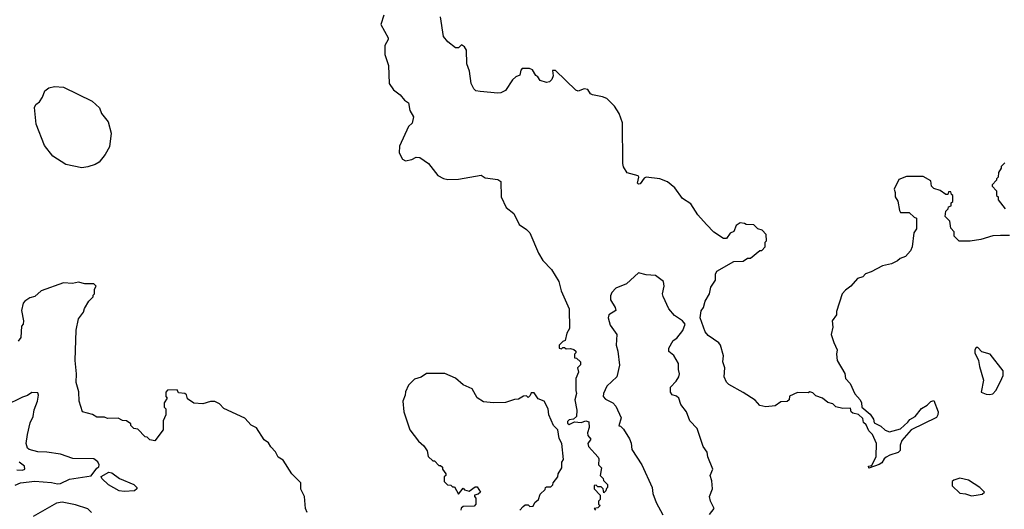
# Model space of a CAD drawing. Extents: x 1793424 to 1900092, y 321114 to 470632.
# Tile 116 of 256: x 1858125 to 1864631, y 360541 to 363776. Entities that reach past the tile are written whole.
import ezdxf

# ---------------------------------------------------------------- set-up
doc = ezdxf.new("R2010")
doc.units = 0

msp = doc.modelspace()

# ---------------------------------------------------------------- linework, layer by layer
at = {"layer": '0CON05XD'}
for points in [[(1860531.2, 363805), (1860512.5, 363745), (1860560, 363655), (1860560, 363645), (1860537.5, 363605), (1860537.5, 363545), (1860563, 363473), (1860566.7, 363355), (1860595, 363313.3), (1860639.7, 363279.7), (1860667.5, 363245), (1860695, 363227.5), (1860703.8, 363175), (1860727.5, 363135), (1860717.5, 363092.5), (1860695, 363070), (1860635, 362940), (1860633.3, 362895), (1860653.6, 362853.6), (1860675, 362842.5), (1860717, 362853), (1860745, 362867.5), (1860770, 362865), (1860825.9, 362825.9), (1860887.3, 362747.3), (1860925, 362726), (1860955, 362720), (1861025, 362722), (1861175, 362747.5), (1861200, 362730), (1861285, 362720), (1861305, 362707.5), (1861306.2, 362605), (1861338.8, 362535), (1861390, 362495), (1861425, 362423.3), (1861475, 362388.8), (1861495, 362366.7), (1861554.1, 362234.1), (1861582.5, 362185), (1861638, 362125), (1861688, 362045), (1861703.8, 361985), (1861756.2, 361865), (1861757.5, 361735), (1861740, 361705), (1861730, 361655), (1861715, 361650), (1861690, 361625), (1861690, 361605), (1861705, 361600), (1861715, 361610), (1861725, 361610), (1861735, 361600), (1861765, 361602.5), (1861787, 361597), (1861800, 361585), (1861800, 361575), (1861790, 361565), (1861791.7, 361541.7), (1861805, 361540), (1861830, 361515), (1861830, 361495), (1861810, 361475), (1861817, 361447), (1861800, 361405), (1861800, 361325), (1861803.3, 361305), (1861792.5, 361265), (1861806.2, 361195), (1861803.8, 361155), (1861785, 361136.7), (1861755, 361132.5), (1861745, 361120), (1861745, 361110), (1861755, 361100), (1861791.7, 361118.3), (1861835, 361114.3), (1861865, 361125.8), (1861885, 361118.8), (1861888.7, 361081.3), (1861877.5, 361045), (1861878.3, 361028.3), (1861900, 361005), (1861880, 360975), (1861882.5, 360955), (1861947.5, 360885), (1861952.5, 360875), (1861950, 360835), (1861970, 360815), (1861960, 360765), (1861980, 360745), (1861981.7, 360731.7), (1862010, 360705), (1862010, 360685), (1862001.7, 360678.3), (1861998.3, 360661.7), (1861985, 360650), (1861980, 360675), (1861968.3, 360688.3), (1861945, 360690), (1861935, 360700), (1861921.7, 360698.3), (1861920, 360675), (1861960, 360635), (1861960, 360605), (1861950, 360595), (1861950, 360575), (1861960, 360565), (1861945, 360550), (1861920, 360545), (1861930, 360535)], [(1863992.9, 361117.1), (1864006.2, 361135), (1864041.2, 361155), (1864082.7, 361207.3), (1864120.5, 361229.5), (1864145, 361252.5), (1864165, 361260), (1864194, 361185), (1864192.5, 361165), (1864183.1, 361146.9), (1864015, 361066.7), (1863954, 360995), (1863943.8, 360965), (1863941.7, 360928.3), (1863930, 360915), (1863875, 360898.8), (1863850, 360885), (1863836.7, 360875), (1863821.7, 360848.3), (1863805, 360836.2), (1863735, 360812.5), (1863733.3, 360825), (1863755, 360830), (1863785, 360890), (1863786.4, 360976.4), (1863760, 361035), (1863735, 361060), (1863718.3, 361098.3), (1863700, 361115), (1863695, 361140), (1863667, 361167), (1863630, 361175), (1863620, 361185), (1863615, 361210), (1863565, 361207.5), (1863518.3, 361218.3), (1863497, 361237), (1863465, 361247.5), (1863430, 361275), (1863385, 361290), (1863365, 361310), (1863345, 361317.5), (1863335, 361310), (1863265, 361312.5), (1863211.7, 361288.3), (1863210, 361265), (1863197, 361253), (1863155, 361250), (1863116.4, 361223.6), (1863055, 361217.5), (1863015, 361227.5), (1862985, 361262.5), (1862905, 361313.3), (1862810, 361365), (1862795, 361380), (1862780, 361415), (1862783.8, 361475), (1862771.2, 361515), (1862776.2, 361555), (1862756.7, 361625), (1862745, 361640), (1862675, 361690), (1862654.1, 361714.1), (1862622, 361805), (1862627, 361853), (1862642.5, 361875), (1862653.3, 361915), (1862682.5, 361965), (1862692.3, 362007.7), (1862723.3, 362055), (1862723.3, 362095), (1862732.5, 362115), (1862843, 362177), (1862905, 362180), (1862935, 362200), (1862955, 362200), (1863015, 362250), (1863028.3, 362251.7), (1863050, 362275), (1863050, 362305), (1863060, 362315), (1863057, 362357), (1863030, 362385), (1863003, 362393), (1862975, 362420), (1862925, 362422.5), (1862915, 362430), (1862885, 362432.5), (1862860, 362415), (1862843, 362377), (1862820, 362365), (1862795, 362330), (1862775, 362330), (1862712.7, 362372.7), (1862662.3, 362422.3), (1862605, 362486.7), (1862559.7, 362559.7), (1862505, 362593.3), (1862455, 362664.3), (1862405, 362704), (1862355, 362724.3), (1862265, 362735.8), (1862251.4, 362728.6), (1862225, 362691.4), (1862215, 362689.2), (1862206.2, 362695), (1862216.7, 362735), (1862212.5, 362745), (1862140, 362765), (1862114.6, 362804.6), (1862110, 362825), (1862108, 363095), (1862086, 363155), (1862055, 363204), (1862004.4, 363254.4), (1861975, 363267.1), (1861910, 363280), (1861897, 363287), (1861880, 363315), (1861855, 363318.8), (1861815, 363303.3), (1861799.3, 363309.3), (1861665, 363440), (1861645, 363440), (1861649.4, 363405), (1861640.3, 363379.7), (1861625, 363365.8), (1861605, 363360), (1861563.3, 363375), (1861549.3, 363399.3), (1861535, 363407.5), (1861513.8, 363445), (1861493.4, 363453.4), (1861445.8, 363454.2), (1861437, 363443), (1861429.8, 363410.2), (1861402.4, 363397.6), (1861381.7, 363378.3), (1861335, 363308.8), (1861305, 363293.3), (1861285, 363291.2), (1861168.3, 363301.7), (1861140, 363305), (1861125, 363320), (1861107.5, 363355), (1861097.5, 363435), (1861080, 363485), (1861076.7, 363575), (1861065, 363597.5), (1861045, 363610), (1861025, 363590), (1861005, 363590), (1860955, 363630), (1860926.2, 363665), (1860906.2, 363795)], [(1858535, 362798), (1858429.7, 362819.7), (1858344, 362875), (1858288.6, 362945), (1858233.8, 363085), (1858223.8, 363195), (1858232.5, 363215), (1858256.4, 363233.6), (1858276.1, 363263.9), (1858291.2, 363305), (1858317.5, 363325), (1858355, 363334.2), (1858415, 363330), (1858605, 363236.7), (1858653, 363193), (1858666.7, 363155), (1858710.7, 363100.7), (1858730, 363025), (1858718.8, 362935), (1858690, 362885), (1858650, 362835), (1858625, 362820), (1858575, 362804), (1858535, 362798)], [(1864635, 362830), (1864610, 362805), (1864610, 362795), (1864593, 362767), (1864590, 362735), (1864580, 362725), (1864580, 362715), (1864550, 362685), (1864550, 362675), (1864580, 362645), (1864580, 362615), (1864590, 362605), (1864590, 362585), (1864637, 362527)], [(1864665, 362350), (1864605, 362350), (1864555, 362347.5), (1864475, 362322.5), (1864405, 362312.5), (1864333, 362313), (1864300, 362345), (1864300, 362375), (1864278.3, 362398.3), (1864270, 362445), (1864240, 362475), (1864245, 362510), (1864260, 362525), (1864261.7, 362538.3), (1864280, 362545), (1864280, 362565), (1864290, 362575), (1864290, 362615), (1864281.7, 362621.7), (1864278.3, 362638.3), (1864261.7, 362638.3), (1864258.3, 362621.7), (1864245, 362620), (1864207, 362647), (1864165, 362660), (1864150, 362675), (1864145, 362710), (1864095, 362740), (1863985, 362740), (1863935, 362720), (1863902.5, 362655), (1863910, 362635), (1863910, 362605), (1863927, 362577), (1863937.5, 362515), (1863945, 362502.5), (1864001.7, 362501.7), (1864035, 362470), (1864050, 362465), (1864050, 362395), (1864033, 362367), (1864022.5, 362275), (1864010.7, 362249.3), (1863978.3, 362211.7), (1863941.7, 362198.3), (1863925, 362182.5), (1863886.4, 362163.6), (1863825, 362150), (1863750.7, 362109.3), (1863713.9, 362096.1), (1863695, 362077.5), (1863660, 362065), (1863617.5, 362015), (1863580.7, 361989.3), (1863560, 361965), (1863523, 361847), (1863522.5, 361825), (1863492.5, 361785), (1863497.5, 361745), (1863487.5, 361695), (1863503.6, 361643.6), (1863527.5, 361595), (1863522.5, 361565), (1863527.5, 361525), (1863577, 361437), (1863582.5, 361405), (1863613, 361373), (1863643.9, 361303.9), (1863677.5, 361265), (1863687.5, 361245), (1863690, 361215), (1863745, 361170), (1863767, 361137), (1863771.7, 361111.7), (1863815, 361090), (1863843, 361063), (1863873, 361053), (1863945, 361072), (1863992.9, 361117.1)], [(1862683.5, 360506.5), (1862713.5, 360545), (1862690, 360595), (1862684.1, 360625), (1862702.5, 360675), (1862698.1, 360728.1), (1862687.1, 360765), (1862704.4, 360805), (1862671.8, 360888.2), (1862667.6, 360917.6), (1862641.5, 360955), (1862602.2, 361075), (1862553.6, 361125), (1862531.9, 361185), (1862494.3, 361234.3), (1862479.5, 361275), (1862465, 361287.8), (1862437.1, 361297.1), (1862425.8, 361315), (1862425, 361347.5), (1862463.2, 361386.8), (1862480.8, 361415), (1862485.7, 361435), (1862478.1, 361465), (1862477.5, 361505), (1862447.3, 361557.3), (1862415, 361583.8), (1862414.5, 361605), (1862443.2, 361656.8), (1862467.7, 361672.3), (1862507.6, 361722.4), (1862522.5, 361765), (1862505, 361786.5), (1862451.1, 361821.1), (1862414.5, 361864.5), (1862375.8, 361945.8), (1862372.9, 361965), (1862384.2, 362015), (1862378, 362045), (1862325.5, 362085.5), (1862265, 362090), (1862215, 362102.5), (1862135, 362030), (1862065, 362002.5), (1862037.7, 361972.3), (1862028.8, 361951.2), (1862028.8, 361925), (1862060, 361875), (1862063.3, 361855), (1862018.8, 361825), (1862014.2, 361805), (1862027.3, 361757.3), (1862070, 361695), (1862065.8, 361625), (1862078.1, 361585), (1862087.8, 361492.2), (1862070, 361415), (1862004.2, 361355), (1861981.9, 361305), (1861980.8, 361285), (1861995, 361268), (1862044.4, 361244.4), (1862065, 361223.3), (1862098.8, 361145), (1862083, 361093), (1862095, 361090), (1862115, 361070), (1862155, 361006.2), (1862165, 360977.5), (1862169.2, 360935), (1862235, 360833.8), (1862303.2, 360685), (1862307.7, 360645), (1862330.7, 360585), (1862374.5, 360505)], [(1860025, 360520), (1860013.3, 360545), (1860006.7, 360625), (1859983.6, 360673.6), (1859982.5, 360715), (1859922.5, 360775), (1859866.4, 360866.4), (1859832.5, 360885), (1859815, 360920), (1859783.6, 360953.6), (1859769.3, 360979.3), (1859740.7, 361000.7), (1859689.3, 361079.3), (1859655, 361097.5), (1859613, 361143), (1859475, 361207.5), (1859445, 361237.5), (1859415, 361252.5), (1859385, 361252.5), (1859335, 361237.5), (1859275, 361242.5), (1859235, 361270), (1859227, 361297), (1859217, 361307), (1859175, 361310), (1859165, 361330), (1859101.7, 361328.3), (1859090, 361315), (1859090, 361285), (1859100, 361275), (1859080, 361245), (1859080, 361215), (1859090, 361205), (1859090, 361165), (1859072.5, 361125), (1859072.5, 361065), (1859017.5, 360992.5), (1858985, 361000), (1858968.3, 361018.3), (1858955, 361020), (1858905, 361070), (1858880, 361075), (1858860, 361095), (1858860, 361105), (1858830, 361125), (1858805, 361127.5), (1858775, 361142.5), (1858705, 361140), (1858685, 361150), (1858635, 361150), (1858607, 361167), (1858540, 361185), (1858517.5, 361255), (1858516.1, 361316.1), (1858498.3, 361378.3), (1858501.2, 361435), (1858492, 361525), (1858497.5, 361725), (1858515, 361800), (1858547, 361843), (1858553, 361867), (1858583, 361917), (1858610, 361945), (1858610, 361955), (1858620, 361965), (1858620, 361995), (1858630, 362015), (1858615, 362030), (1858555, 362030), (1858515, 362042.5), (1858475, 362032.5), (1858415, 362037.5), (1858266.4, 361983.6), (1858225, 361947.5), (1858193, 361937), (1858160, 361915), (1858148.3, 361901.7), (1858137.5, 361855), (1858150, 361785), (1858147.5, 361765), (1858138.3, 361751.7), (1858132.5, 361675), (1858115, 361652.5)], [(1864535, 361298.8), (1864555, 361303.8), (1864575, 361326.7), (1864605.6, 361384.4), (1864623.3, 361425), (1864622.5, 361455), (1864537.5, 361565), (1864482.3, 361582.3), (1864455, 361610), (1864445, 361610), (1864436.2, 361595), (1864436.2, 361575), (1864461.2, 361525), (1864466.7, 361485), (1864493.8, 361395), (1864477.5, 361315), (1864511.7, 361301.7), (1864535, 361298.8)], [(1861430, 360535), (1861451.7, 360558.3), (1861465, 360570), (1861485, 360570), (1861495, 360560), (1861518.3, 360561.7), (1861530, 360585), (1861552.5, 360605), (1861565, 360640), (1861598.3, 360671.7), (1861600, 360685), (1861605, 360690), (1861635, 360690), (1861648.3, 360701.7), (1861650, 360715), (1861680, 360755), (1861682.5, 360775), (1861707.5, 360815), (1861708.3, 360851.7), (1861719.3, 360870.7), (1861708, 360975), (1861689.5, 361009.5), (1861680, 361065), (1861653.3, 361095), (1861622.5, 361165), (1861617.5, 361205), (1861590, 361255), (1861551.7, 361271.7), (1861525, 361310), (1861505, 361310), (1861498.3, 361291.7), (1861485, 361280), (1861475, 361290), (1861455, 361287.5), (1861421.7, 361268.3), (1861393.6, 361266.4), (1861335, 361247.5), (1861255, 361243.3), (1861190.7, 361250.7), (1861147, 361277), (1861115, 361337.5), (1861055, 361362.5), (1861005, 361407.5), (1860935, 361437.5), (1860813, 361437), (1860777, 361413), (1860735, 361400), (1860695, 361360), (1860673.6, 361316.4), (1860672.5, 361295), (1860657.5, 361255), (1860662.5, 361185), (1860702.5, 361065)], [(1858095, 360700), (1858130, 360715), (1858224.4, 360725.6), (1858335, 360717.5), (1858375, 360708.8), (1858395, 360711.2), (1858455, 360739.2), (1858597.5, 360762.5), (1858635, 360812.5), (1858648.3, 360821.7), (1858650, 360835), (1858642, 360855), (1858615, 360873.3), (1858475.8, 360875.8), (1858395, 360904.2), (1858305, 360918.6), (1858245, 360919.4), (1858187.5, 360935), (1858176.2, 360945), (1858167.1, 360975), (1858177.5, 361035), (1858195, 361112.5), (1858214.3, 361155), (1858221.1, 361198.9), (1858242.5, 361255), (1858248.8, 361295), (1858245, 361310), (1858205, 361312.5), (1858177.7, 361292.3), (1858145, 361282), (1858026.1, 361223.9)], [(1860702.5, 361065), (1860760.7, 360990.7), (1860795, 360960), (1860817, 360927), (1860825, 360890), (1860855, 360860), (1860865, 360860), (1860895, 360830), (1860905, 360830), (1860918.3, 360818.3), (1860920, 360805), (1860940, 360775), (1860940, 360765), (1860930, 360755), (1860930, 360725), (1860951.7, 360701.7), (1860975, 360700), (1860985, 360690), (1860998.3, 360688.3), (1861025, 360640), (1861055, 360680), (1861065, 360670), (1861095, 360660), (1861135, 360690), (1861148.3, 360688.3), (1861170, 360655), (1861155, 360640), (1861130, 360635), (1861130, 360625), (1861140, 360615), (1861140, 360575), (1861128.3, 360561.7), (1861055, 360560), (1861041.7, 360548.3), (1861040, 360535)], [(1858107.5, 360802.5), (1858145, 360800), (1858158.8, 360805), (1858156.2, 360825), (1858122.3, 360852.3)], [(1858815, 360657.5), (1858783.2, 360663.2), (1858712.1, 360702.1), (1858667.5, 360745), (1858663, 360757), (1858713.6, 360786.4), (1858735, 360782), (1858783.8, 360743.8), (1858880, 360705), (1858900, 360685), (1858900, 360675), (1858885, 360662.5), (1858815, 360657.5)], [(1864415, 360630), (1864445, 360633.3), (1864485, 360640), (1864500, 360655), (1864470, 360685), (1864395, 360733.8), (1864337, 360747), (1864296.4, 360733.6), (1864286.4, 360723.6), (1864286.7, 360695), (1864336.4, 360646.4), (1864375, 360643.3), (1864415, 360630)], [(1858600.6, 360520.6), (1858575, 360544.4), (1858495, 360571.2), (1858405, 360588), (1858368.8, 360581.2), (1858213.9, 360493.9)]]:
    msp.add_lwpolyline(points, dxfattribs=at)

doc.saveas('drawing.dxf')
